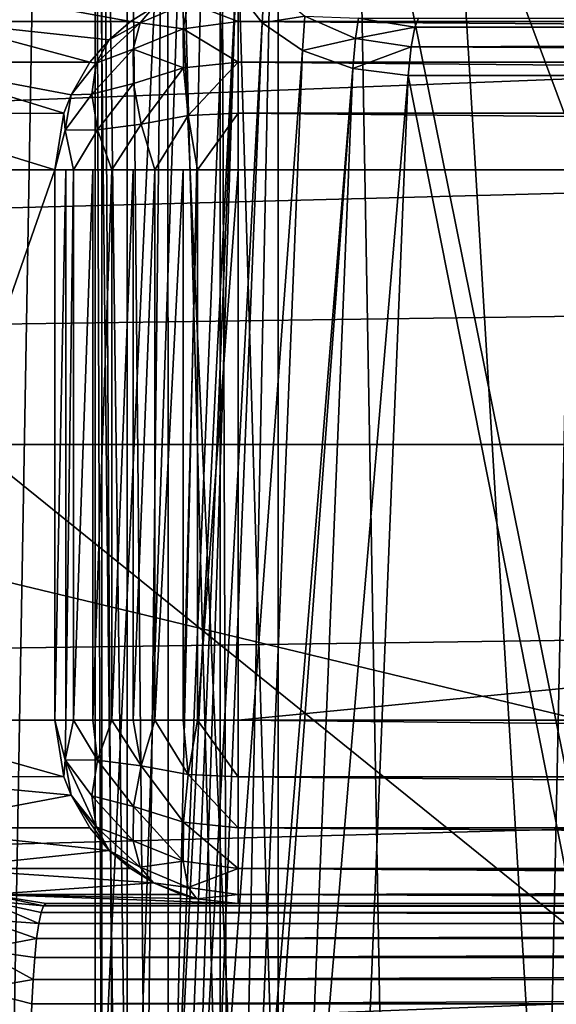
# Model space of a CAD drawing. Header units: millimetres. Extents: x -182 to 217, y -96 to 236.
# Tile 36 of 256: x -91.57 to -88.64, y -3.05 to 2.32. Entities that reach past the tile are written whole.
import ezdxf

# ---------------------------------------------------------------- set-up
doc = ezdxf.new("R2010")
doc.units = ezdxf.units.MM
doc.header["$LTSCALE"] = 52.148148
for name, color, linetype in [('19', 7, 'CONTINUOUS'), ('196', 7, 'CONTINUOUS'), ('207', 7, 'CONTINUOUS'), ('208', 7, 'CONTINUOUS'), ('30', 7, 'CONTINUOUS'), ('311', 7, 'CONTINUOUS'), ('324', 7, 'CONTINUOUS'), ('351', 7, 'CONTINUOUS'), ('352', 7, 'CONTINUOUS'), ('360', 7, 'CONTINUOUS'), ('361', 7, 'CONTINUOUS'), ('362', 7, 'CONTINUOUS'), ('363', 7, 'CONTINUOUS'), ('364', 7, 'CONTINUOUS'), ('365', 7, 'CONTINUOUS'), ('4', 7, 'CONTINUOUS'), ('47', 7, 'CONTINUOUS'), ('50', 7, 'CONTINUOUS'), ('57', 7, 'CONTINUOUS'), ('583', 7, 'CONTINUOUS'), ('59', 7, 'CONTINUOUS'), ('6', 7, 'CONTINUOUS'), ('60', 7, 'CONTINUOUS'), ('67', 7, 'CONTINUOUS')]:
    doc.layers.add(name, color=color, linetype=linetype)

msp = doc.modelspace()

# ---------------------------------------------------------------- linework, layer by layer
at = {"layer": '19', "color": 7, "linetype": 'CONTINUOUS', "true_color": 0xaaaaaa}
for points in [[(-91.3747, -1.503, 60.5436), (-92.4226, -1.503, 36.5436), (-91.3747, 1.497, 60.5436), (-91.3747, -1.503, 60.5436)], [(-91.3747, 1.497, 60.5436), (-92.4226, -1.503, 36.5436), (-92.4226, 1.497, 36.5436), (-91.3747, 1.497, 60.5436)]]:
    msp.add_3dface(points, dxfattribs=at)
at = {"layer": '196', "color": 7, "linetype": 'CONTINUOUS', "true_color": 0xaaaaaa}
for points in [[(-91.4372, -2.5154, 36.3434), (-58.5495, -2.5521, 36.1907), (-91.4505, -2.5521, 36.1907), (-91.4372, -2.5154, 36.3434)], [(-91.4235, -2.503, 36.5), (-58.5628, -2.5154, 36.3436), (-91.4372, -2.5154, 36.3434), (-91.4235, -2.503, 36.5)], [(-58.5628, -2.5154, 36.3436), (-58.5495, -2.5521, 36.1907), (-91.4372, -2.5154, 36.3434), (-58.5628, -2.5154, 36.3436)], [(-91.4235, -2.503, 36.5), (-58.5765, -2.503, 36.5), (-58.5628, -2.5154, 36.3436), (-91.4235, -2.503, 36.5)], [(-91.4505, -2.5521, 36.1907), (-58.5368, -2.6123, 36.0456), (-91.4632, -2.6123, 36.0456), (-91.4505, -2.5521, 36.1907)], [(-58.5495, -2.5521, 36.1907), (-58.5368, -2.6123, 36.0456), (-91.4505, -2.5521, 36.1907), (-58.5495, -2.5521, 36.1907)], [(-58.5368, -2.6123, 36.0456), (-58.5251, -2.6945, 35.9116), (-91.4749, -2.6944, 35.9117), (-58.5368, -2.6123, 36.0456)], [(-91.4632, -2.6123, 36.0456), (-58.5368, -2.6123, 36.0456), (-91.4749, -2.6944, 35.9117), (-91.4632, -2.6123, 36.0456)], [(-91.4749, -2.6944, 35.9117), (-58.5251, -2.6945, 35.9116), (-91.4853, -2.7966, 35.7922), (-91.4749, -2.6944, 35.9117)], [(-58.5251, -2.6945, 35.9116), (-58.5147, -2.7968, 35.7921), (-91.4853, -2.7966, 35.7922), (-58.5251, -2.6945, 35.9116)], [(-91.4853, -2.7966, 35.7922), (-58.5147, -2.7968, 35.7921), (-91.4942, -2.9162, 35.6903), (-91.4853, -2.7966, 35.7922)], [(-58.5147, -2.7968, 35.7921), (-58.5058, -2.9164, 35.6902), (-91.4942, -2.9162, 35.6903), (-58.5147, -2.7968, 35.7921)], [(-91.4942, -2.9162, 35.6903), (-58.5058, -2.9164, 35.6902), (-91.5014, -3.0501, 35.6085), (-91.4942, -2.9162, 35.6903)], [(-58.5058, -2.9164, 35.6902), (-58.4986, -3.0502, 35.6084), (-91.5014, -3.0501, 35.6085), (-58.5058, -2.9164, 35.6902)], [(-91.5014, -3.0501, 35.6085), (-58.4986, -3.0502, 35.6084), (-91.5066, -3.1949, 35.5486), (-91.5014, -3.0501, 35.6085)], [(-58.4986, -3.0502, 35.6084), (-58.4934, -3.195, 35.5486), (-91.5066, -3.1949, 35.5486), (-58.4986, -3.0502, 35.6084)]]:
    msp.add_3dface(points, dxfattribs=at)
at = {"layer": '207', "color": 7, "linetype": 'CONTINUOUS', "true_color": 0xaaaaaa}
for points in [[(-90.3757, 2.306, 61.0878), (-90.3757, 2.448, 60.809), (-59.6243, 2.306, 61.0878), (-90.3757, 2.306, 61.0878)], [(-59.6243, 2.306, 61.0878), (-90.3757, 2.448, 60.809), (-75.001, 2.4135, 60.9), (-59.6243, 2.306, 61.0878)], [(-90.3757, 2.0847, 61.309), (-90.3757, 2.306, 61.0878), (-59.6243, 2.0847, 61.309), (-90.3757, 2.0847, 61.309)], [(-59.6243, 2.0847, 61.309), (-90.3757, 2.306, 61.0878), (-59.6243, 2.306, 61.0878), (-59.6243, 2.0847, 61.309)], [(-90.3757, 1.806, 61.4511), (-90.3757, 2.0847, 61.309), (-59.6243, 1.806, 61.4511), (-90.3757, 1.806, 61.4511)], [(-59.6243, 1.806, 61.4511), (-90.3757, 2.0847, 61.309), (-59.6243, 2.0847, 61.309), (-59.6243, 1.806, 61.4511)], [(-59.6243, 1.497, 61.5), (-90.3757, 1.497, 61.5), (-90.3757, 1.806, 61.4511), (-59.6243, 1.497, 61.5)], [(-59.6243, 1.497, 61.5), (-90.3757, 1.806, 61.4511), (-59.6243, 1.806, 61.4511), (-59.6243, 1.497, 61.5)]]:
    msp.add_3dface(points, dxfattribs=at)
at = {"layer": '208', "color": 7, "linetype": 'CONTINUOUS', "true_color": 0xaaaaaa}
for points in [[(-90.3757, -1.503, 61.5), (-59.6243, -1.503, 61.5), (-59.6243, -1.8121, 61.4511), (-90.3757, -1.503, 61.5)], [(-90.3757, -1.503, 61.5), (-59.6243, -1.8121, 61.4511), (-90.3757, -1.8121, 61.4511), (-90.3757, -1.503, 61.5)], [(-59.6243, -1.8121, 61.4511), (-59.6243, -2.0908, 61.309), (-90.3757, -1.8121, 61.4511), (-59.6243, -1.8121, 61.4511)], [(-90.3757, -1.8121, 61.4511), (-59.6243, -2.0908, 61.309), (-90.3757, -2.0908, 61.309), (-90.3757, -1.8121, 61.4511)], [(-59.6243, -2.0908, 61.309), (-59.6243, -2.3121, 61.0878), (-90.3757, -2.0908, 61.309), (-59.6243, -2.0908, 61.309)], [(-90.3757, -2.0908, 61.309), (-59.6243, -2.3121, 61.0878), (-90.3757, -2.3121, 61.0878), (-90.3757, -2.0908, 61.309)], [(-59.6243, -2.4541, 60.809), (-75.0004, -2.4196, 60.9), (-90.3757, -2.3121, 61.0878), (-59.6243, -2.4541, 60.809)], [(-90.3757, -2.3121, 61.0878), (-75.0004, -2.4196, 60.9), (-90.3757, -2.4541, 60.809), (-90.3757, -2.3121, 61.0878)], [(-59.6243, -2.3121, 61.0878), (-59.6243, -2.4541, 60.809), (-90.3757, -2.3121, 61.0878), (-59.6243, -2.3121, 61.0878)], [(-75.0004, -2.4196, 60.9), (-76.505, -2.4584, 60.7956), (-90.3757, -2.4541, 60.809), (-75.0004, -2.4196, 60.9)], [(-77.9257, -2.503, 60.5), (-90.3757, -2.503, 60.5), (-90.3757, -2.4541, 60.809), (-77.9257, -2.503, 60.5)], [(-76.505, -2.4584, 60.7956), (-77.9257, -2.503, 60.5), (-90.3757, -2.4541, 60.809), (-76.505, -2.4584, 60.7956)]]:
    msp.add_3dface(points, dxfattribs=at)
at = {"layer": '30', "color": 7, "linetype": 'CONTINUOUS', "true_color": 0xaaaaaa}
for points in [[(-137, 10.1533, -31.5), (-137, -10.1533, -31.5), (-52.5, -10.1533, -31.5), (-137, 10.1533, -31.5)], [(-52.5, 10.1533, -31.5), (-137, 10.1533, -31.5), (-52.5, -10.1533, -31.5), (-52.5, 10.1533, -31.5)]]:
    msp.add_3dface(points, dxfattribs=at)
at = {"layer": '311', "color": 7, "linetype": 'CONTINUOUS', "true_color": 0xaaaaaa}
for points in [[(-89.3912, 2.3249, 83.136), (-60.588, 2.2742, 82.8976), (-89.412, 2.2743, 82.8978), (-89.3912, 2.3249, 83.136)], [(-89.3912, 2.3249, 83.136), (-60.6088, 2.3249, 83.136), (-60.588, 2.2742, 82.8976), (-89.3912, 2.3249, 83.136)], [(-89.412, 2.2743, 82.8978), (-60.588, 2.2742, 82.8976), (-89.4311, 2.1674, 82.6785), (-89.412, 2.2743, 82.8978)], [(-60.588, 2.2742, 82.8976), (-60.5689, 2.1673, 82.6784), (-89.4311, 2.1674, 82.6785), (-60.588, 2.2742, 82.8976)], [(-60.5526, 2.0107, 82.4918), (-89.4474, 2.0107, 82.4918), (-89.4311, 2.1674, 82.6785), (-60.5526, 2.0107, 82.4918)], [(-60.5689, 2.1673, 82.6784), (-60.5526, 2.0107, 82.4918), (-89.4311, 2.1674, 82.6785), (-60.5689, 2.1673, 82.6784)]]:
    msp.add_3dface(points, dxfattribs=at)
at = {"layer": '324', "color": 7, "linetype": 'CONTINUOUS', "true_color": 0xaaaaaa}
for points in [[(-91.1564, -4.6078, 65.5436), (-91.1186, -4.6078, 65.2242), (-91.1564, 5.997, 65.5436), (-91.1564, -4.6078, 65.5436)], [(-91.1564, 5.997, 65.5436), (-91.1186, -4.6078, 65.2242), (-91.1186, 5.997, 65.2244), (-91.1564, 5.997, 65.5436)], [(-91.1186, -4.6078, 65.2242), (-91.0571, -4.6078, 65.0636), (-91.1186, 5.997, 65.2244), (-91.1186, -4.6078, 65.2242)], [(-91.0571, -4.6078, 65.0636), (-90.9813, -4.6078, 64.9334), (-91.1186, 5.997, 65.2244), (-91.0571, -4.6078, 65.0636)], [(-91.1186, 5.997, 65.2244), (-90.9813, -4.6078, 64.9334), (-90.9813, 5.997, 64.9333), (-91.1186, 5.997, 65.2244)], [(-90.9813, -4.6078, 64.9334), (-90.8788, -4.6078, 64.8075), (-90.9813, 5.997, 64.9333), (-90.9813, -4.6078, 64.9334)], [(-90.9813, 5.997, 64.9333), (-90.8788, -4.6078, 64.8075), (-90.7587, 5.997, 64.701), (-90.9813, 5.997, 64.9333)], [(-90.8788, -4.6078, 64.8075), (-90.7571, -4.6078, 64.6998), (-90.7587, 5.997, 64.701), (-90.8788, -4.6078, 64.8075)], [(-90.7571, -4.6078, 64.6998), (-90.4742, -4.6078, 64.5515), (-90.7587, 5.997, 64.701), (-90.7571, -4.6078, 64.6998)], [(-90.7587, 5.997, 64.701), (-90.4742, -4.6078, 64.5515), (-90.4737, 5.997, 64.5514), (-90.7587, 5.997, 64.701)], [(-90.4742, -4.6078, 64.5515), (-90.4349, -4.6078, 64.5393), (-90.4737, 5.997, 64.5514), (-90.4742, -4.6078, 64.5515)], [(-90.1574, -4.6078, 64.5), (-90.1574, 5.997, 64.5), (-90.4737, 5.997, 64.5514), (-90.1574, -4.6078, 64.5)], [(-90.4349, -4.6078, 64.5393), (-90.1574, -4.6078, 64.5), (-90.4737, 5.997, 64.5514), (-90.4349, -4.6078, 64.5393)]]:
    msp.add_3dface(points, dxfattribs=at)
at = {"layer": '351', "color": 7, "linetype": 'CONTINUOUS', "true_color": 0xaaaaaa}
for points in [[(-90.2447, 2.2987, 82.2177), (-90.3899, 2.486, 82.0232), (-90.2311, 2.5194, 82.4848), (-90.2447, 2.2987, 82.2177)], [(-90.0108, 2.3345, 82.5953), (-90.2447, 2.2987, 82.2177), (-90.2311, 2.5194, 82.4848), (-90.0108, 2.3345, 82.5953)], [(-90.0246, 2.1484, 82.3692), (-90.2447, 2.2987, 82.2177), (-90.0108, 2.3345, 82.5953), (-90.0246, 2.1484, 82.3692)], [(-89.7354, 2.2133, 82.662), (-90.0246, 2.1484, 82.3692), (-90.0108, 2.3345, 82.5953), (-89.7354, 2.2133, 82.662)], [(-89.7354, 2.2133, 82.662), (-90.0108, 2.3345, 82.5953), (-89.718, 2.3238, 82.8941), (-89.7354, 2.2133, 82.662)], [(-89.412, 2.2743, 82.8978), (-89.7354, 2.2133, 82.662), (-89.718, 2.3238, 82.8941), (-89.412, 2.2743, 82.8978)], [(-89.3912, 2.3249, 83.136), (-89.412, 2.2743, 82.8978), (-89.718, 2.3238, 82.8941), (-89.3912, 2.3249, 83.136)], [(-89.412, 2.2743, 82.8978), (-89.4311, 2.1674, 82.6785), (-89.7354, 2.2133, 82.662), (-89.412, 2.2743, 82.8978)], [(-89.7502, 2.0493, 82.4635), (-90.0246, 2.1484, 82.3692), (-89.7354, 2.2133, 82.662), (-89.7502, 2.0493, 82.4635)], [(-89.4311, 2.1674, 82.6785), (-89.7502, 2.0493, 82.4635), (-89.7354, 2.2133, 82.662), (-89.4311, 2.1674, 82.6785)], [(-89.4311, 2.1674, 82.6785), (-89.4474, 2.0107, 82.4918), (-89.7502, 2.0493, 82.4635), (-89.4311, 2.1674, 82.6785)]]:
    msp.add_3dface(points, dxfattribs=at)
at = {"layer": '352', "color": 7, "linetype": 'CONTINUOUS', "true_color": 0xaaaaaa}
for points in [[(-90.7307, -4.2876, 75.2948), (-90.4465, 2.6927, 81.804), (-90.3899, 2.486, 82.0232), (-90.7307, -4.2876, 75.2948)], [(-90.7307, -4.2876, 75.2948), (-90.3899, 2.486, 82.0232), (-90.6741, -4.4943, 75.5139), (-90.7307, -4.2876, 75.2948)], [(-90.6741, -4.4943, 75.5139), (-90.3899, 2.486, 82.0232), (-90.6162, -4.5859, 75.6096), (-90.6741, -4.4943, 75.5139)], [(-90.3899, 2.486, 82.0232), (-90.2447, 2.2987, 82.2177), (-90.6162, -4.5859, 75.6096), (-90.3899, 2.486, 82.0232)], [(-90.6162, -4.5859, 75.6096), (-90.2447, 2.2987, 82.2177), (-90.5289, -4.6816, 75.7085), (-90.6162, -4.5859, 75.6096)], [(-90.2447, 2.2987, 82.2177), (-90.0246, 2.1484, 82.3692), (-90.5289, -4.6816, 75.7085), (-90.2447, 2.2987, 82.2177)], [(-90.5289, -4.6816, 75.7085), (-90.0246, 2.1484, 82.3692), (-90.3088, -4.8319, 75.86), (-90.5289, -4.6816, 75.7085)], [(-90.0246, 2.1484, 82.3692), (-89.7502, 2.0493, 82.4635), (-90.3088, -4.8319, 75.86), (-90.0246, 2.1484, 82.3692)], [(-90.3088, -4.8319, 75.86), (-89.7502, 2.0493, 82.4635), (-90.261, -4.8546, 75.8822), (-90.3088, -4.8319, 75.86)], [(-90.261, -4.8546, 75.8822), (-89.7502, 2.0493, 82.4635), (-90.0344, -4.931, 75.9543), (-90.261, -4.8546, 75.8822)], [(-89.7502, 2.0493, 82.4635), (-89.4474, 2.0107, 82.4918), (-90.0344, -4.931, 75.9543), (-89.7502, 2.0493, 82.4635)], [(-89.4474, 2.0107, 82.4918), (-89.7316, -4.9696, 75.9825), (-90.0344, -4.931, 75.9543), (-89.4474, 2.0107, 82.4918)]]:
    msp.add_3dface(points, dxfattribs=at)
at = {"layer": '360', "color": 7, "linetype": 'CONTINUOUS', "true_color": 0xaaaaaa}
for points in [[(-92.011, 2.3058, 36.5256), (-91.7322, 2.448, 36.5135), (-90.9625, 2.3063, 60.5256), (-92.011, 2.3058, 36.5256)], [(-90.9625, 2.3063, 60.5256), (-91.7322, 2.448, 36.5135), (-90.8381, 2.3834, 60.5202), (-90.9625, 2.3063, 60.5256)], [(-92.2321, 2.0842, 36.5353), (-92.011, 2.3058, 36.5256), (-91.1837, 2.085, 60.5353), (-92.2321, 2.0842, 36.5353)], [(-91.0793, 2.2068, 60.5307), (-92.011, 2.3058, 36.5256), (-90.9625, 2.3063, 60.5256), (-91.0793, 2.2068, 60.5307)], [(-91.1837, 2.085, 60.5353), (-92.011, 2.3058, 36.5256), (-91.0793, 2.2068, 60.5307), (-91.1837, 2.085, 60.5353)], [(-92.374, 1.8051, 36.5415), (-92.2321, 2.0842, 36.5353), (-91.3258, 1.8061, 60.5415), (-92.374, 1.8051, 36.5415)], [(-91.2871, 1.9065, 60.5398), (-92.2321, 2.0842, 36.5353), (-91.1837, 2.085, 60.5353), (-91.2871, 1.9065, 60.5398)], [(-91.3258, 1.8061, 60.5415), (-92.2321, 2.0842, 36.5353), (-91.2871, 1.9065, 60.5398), (-91.3258, 1.8061, 60.5415)], [(-91.3747, 1.497, 60.5436), (-92.4226, 1.497, 36.5436), (-92.374, 1.8051, 36.5415), (-91.3747, 1.497, 60.5436)], [(-91.3747, 1.497, 60.5436), (-92.374, 1.8051, 36.5415), (-91.3258, 1.8061, 60.5415), (-91.3747, 1.497, 60.5436)]]:
    msp.add_3dface(points, dxfattribs=at)
at = {"layer": '361', "color": 7, "linetype": 'CONTINUOUS', "true_color": 0xaaaaaa}
for points in [[(-90.3757, 2.448, 60.809), (-90.3757, 2.306, 61.0878), (-90.6488, 2.409, 60.806), (-90.3757, 2.448, 60.809)], [(-90.9625, 2.3063, 60.5256), (-90.8381, 2.3834, 60.5202), (-90.9103, 2.2983, 60.7683), (-90.9625, 2.3063, 60.5256)], [(-90.8381, 2.3834, 60.5202), (-90.6488, 2.409, 60.806), (-90.9103, 2.2983, 60.7683), (-90.8381, 2.3834, 60.5202)], [(-90.6488, 2.409, 60.806), (-90.6748, 2.2655, 61.0655), (-90.9103, 2.2983, 60.7683), (-90.6488, 2.409, 60.806)], [(-90.6488, 2.409, 60.806), (-90.3757, 2.306, 61.0878), (-90.6748, 2.2655, 61.0655), (-90.6488, 2.409, 60.806)], [(-91.0793, 2.2068, 60.5307), (-90.9103, 2.2983, 60.7683), (-91.1508, 2.0786, 60.7468), (-91.0793, 2.2068, 60.5307)], [(-90.9103, 2.2983, 60.7683), (-90.9487, 2.1558, 60.9875), (-91.1508, 2.0786, 60.7468), (-90.9103, 2.2983, 60.7683)], [(-91.0793, 2.2068, 60.5307), (-90.9625, 2.3063, 60.5256), (-90.9103, 2.2983, 60.7683), (-91.0793, 2.2068, 60.5307)], [(-90.9103, 2.2983, 60.7683), (-90.6748, 2.2655, 61.0655), (-90.9487, 2.1558, 60.9875), (-90.9103, 2.2983, 60.7683)], [(-90.6748, 2.2655, 61.0655), (-90.6743, 2.054, 61.2749), (-90.9487, 2.1558, 60.9875), (-90.6748, 2.2655, 61.0655)], [(-90.3757, 2.306, 61.0878), (-90.3757, 2.0847, 61.309), (-90.6748, 2.2655, 61.0655), (-90.3757, 2.306, 61.0878)], [(-90.6748, 2.2655, 61.0655), (-90.3757, 2.0847, 61.309), (-90.6743, 2.054, 61.2749), (-90.6748, 2.2655, 61.0655)], [(-91.1837, 2.085, 60.5353), (-91.0793, 2.2068, 60.5307), (-91.1508, 2.0786, 60.7468), (-91.1837, 2.085, 60.5353)], [(-90.9487, 2.1558, 60.9875), (-90.947, 1.9672, 61.1727), (-91.1733, 1.9102, 60.9393), (-90.9487, 2.1558, 60.9875)], [(-91.1508, 2.0786, 60.7468), (-90.9487, 2.1558, 60.9875), (-91.1733, 1.9102, 60.9393), (-91.1508, 2.0786, 60.7468)], [(-90.9487, 2.1558, 60.9875), (-90.6743, 2.054, 61.2749), (-90.947, 1.9672, 61.1727), (-90.9487, 2.1558, 60.9875)], [(-91.2871, 1.9065, 60.5398), (-91.1837, 2.085, 60.5353), (-91.1508, 2.0786, 60.7468), (-91.2871, 1.9065, 60.5398)], [(-91.2871, 1.9065, 60.5398), (-91.1508, 2.0786, 60.7468), (-91.1733, 1.9102, 60.9393), (-91.2871, 1.9065, 60.5398)], [(-90.947, 1.9672, 61.1727), (-90.6743, 2.054, 61.2749), (-90.9054, 1.7458, 61.3108), (-90.947, 1.9672, 61.1727)], [(-90.6743, 2.054, 61.2749), (-90.6474, 1.793, 61.4157), (-90.9054, 1.7458, 61.3108), (-90.6743, 2.054, 61.2749)], [(-90.6743, 2.054, 61.2749), (-90.3757, 2.0847, 61.309), (-90.6474, 1.793, 61.4157), (-90.6743, 2.054, 61.2749)], [(-90.3757, 2.0847, 61.309), (-90.3757, 1.806, 61.4511), (-90.6474, 1.793, 61.4157), (-90.3757, 2.0847, 61.309)], [(-91.1733, 1.9102, 60.9393), (-90.947, 1.9672, 61.1727), (-91.1433, 1.7145, 61.1028), (-91.1733, 1.9102, 60.9393)], [(-90.947, 1.9672, 61.1727), (-90.9054, 1.7458, 61.3108), (-91.1433, 1.7145, 61.1028), (-90.947, 1.9672, 61.1727)], [(-91.3258, 1.8061, 60.5415), (-91.2871, 1.9065, 60.5398), (-91.3185, 1.7133, 60.7536), (-91.3258, 1.8061, 60.5415)], [(-91.2871, 1.9065, 60.5398), (-91.1733, 1.9102, 60.9393), (-91.3185, 1.7133, 60.7536), (-91.2871, 1.9065, 60.5398)], [(-91.1733, 1.9102, 60.9393), (-91.1433, 1.7145, 61.1028), (-91.3185, 1.7133, 60.7536), (-91.1733, 1.9102, 60.9393)], [(-91.3747, 1.497, 60.5436), (-91.3258, 1.8061, 60.5415), (-91.3185, 1.7133, 60.7536), (-91.3747, 1.497, 60.5436)], [(-90.9054, 1.7458, 61.3108), (-90.6474, 1.793, 61.4157), (-90.8296, 1.497, 61.391), (-90.9054, 1.7458, 61.3108)], [(-90.6474, 1.793, 61.4157), (-90.5972, 1.497, 61.4751), (-90.8296, 1.497, 61.391), (-90.6474, 1.793, 61.4157)], [(-90.6474, 1.793, 61.4157), (-90.3757, 1.806, 61.4511), (-90.5972, 1.497, 61.4751), (-90.6474, 1.793, 61.4157)], [(-90.3757, 1.806, 61.4511), (-90.3757, 1.497, 61.5), (-90.5972, 1.497, 61.4751), (-90.3757, 1.806, 61.4511)], [(-91.1433, 1.7145, 61.1028), (-90.9054, 1.7458, 61.3108), (-91.0646, 1.497, 61.2248), (-91.1433, 1.7145, 61.1028)], [(-90.9054, 1.7458, 61.3108), (-90.8296, 1.497, 61.391), (-91.0646, 1.497, 61.2248), (-90.9054, 1.7458, 61.3108)], [(-91.3747, 1.497, 60.5436), (-91.3185, 1.7133, 60.7536), (-91.2729, 1.497, 60.9416), (-91.3747, 1.497, 60.5436)], [(-91.3185, 1.7133, 60.7536), (-91.1433, 1.7145, 61.1028), (-91.2729, 1.497, 60.9416), (-91.3185, 1.7133, 60.7536)], [(-91.1433, 1.7145, 61.1028), (-91.0646, 1.497, 61.2248), (-91.2729, 1.497, 60.9416), (-91.1433, 1.7145, 61.1028)], [(-91.3747, 1.497, 60.5436), (-91.2729, 1.497, 60.9416), (-91.3153, 1.497, 60.8422), (-91.3747, 1.497, 60.5436)], [(-91.2729, 1.497, 60.9416), (-91.0646, 1.497, 61.2248), (-91.1688, 1.497, 61.109), (-91.2729, 1.497, 60.9416)], [(-91.0646, 1.497, 61.2248), (-90.8296, 1.497, 61.391), (-90.9489, 1.497, 61.3194), (-91.0646, 1.497, 61.2248)], [(-90.8296, 1.497, 61.391), (-90.5972, 1.497, 61.4751), (-90.6758, 1.497, 61.4539), (-90.8296, 1.497, 61.391)]]:
    msp.add_3dface(points, dxfattribs=at)
at = {"layer": '362', "color": 7, "linetype": 'CONTINUOUS', "true_color": 0xaaaaaa}
for points in [[(-91.3747, -1.503, 60.5436), (-91.3747, 1.497, 60.5436), (-91.3153, 1.497, 60.8422), (-91.3747, -1.503, 60.5436)], [(-91.3747, -1.503, 60.5436), (-91.3153, 1.497, 60.8422), (-91.3153, -1.503, 60.8422), (-91.3747, -1.503, 60.5436)], [(-91.3153, 1.497, 60.8422), (-91.2729, 1.497, 60.9416), (-91.3153, -1.503, 60.8422), (-91.3153, 1.497, 60.8422)], [(-91.3153, -1.503, 60.8422), (-91.2729, 1.497, 60.9416), (-91.2729, -1.503, 60.9416), (-91.3153, -1.503, 60.8422)], [(-91.2729, 1.497, 60.9416), (-91.1688, 1.497, 61.109), (-91.2729, -1.503, 60.9416), (-91.2729, 1.497, 60.9416)], [(-91.2729, -1.503, 60.9416), (-91.1688, 1.497, 61.109), (-91.1688, -1.503, 61.109), (-91.2729, -1.503, 60.9416)], [(-91.1688, 1.497, 61.109), (-91.0646, 1.497, 61.2248), (-91.1688, -1.503, 61.109), (-91.1688, 1.497, 61.109)], [(-91.1688, -1.503, 61.109), (-91.0646, 1.497, 61.2248), (-91.0646, -1.503, 61.2248), (-91.1688, -1.503, 61.109)], [(-91.0646, 1.497, 61.2248), (-90.9489, 1.497, 61.3194), (-91.0646, -1.503, 61.2248), (-91.0646, 1.497, 61.2248)], [(-91.0646, -1.503, 61.2248), (-90.9489, 1.497, 61.3194), (-90.9489, -1.503, 61.3194), (-91.0646, -1.503, 61.2248)], [(-90.9489, 1.497, 61.3194), (-90.8296, 1.497, 61.391), (-90.9489, -1.503, 61.3194), (-90.9489, 1.497, 61.3194)], [(-90.9489, -1.503, 61.3194), (-90.8296, 1.497, 61.391), (-90.8296, -1.503, 61.391), (-90.9489, -1.503, 61.3194)], [(-90.8296, 1.497, 61.391), (-90.6758, 1.497, 61.4539), (-90.8296, -1.503, 61.391), (-90.8296, 1.497, 61.391)], [(-90.8296, -1.503, 61.391), (-90.6758, 1.497, 61.4539), (-90.6758, -1.503, 61.4539), (-90.8296, -1.503, 61.391)], [(-90.6758, 1.497, 61.4539), (-90.5972, 1.497, 61.4751), (-90.6758, -1.503, 61.4539), (-90.6758, 1.497, 61.4539)], [(-90.6758, -1.503, 61.4539), (-90.5972, 1.497, 61.4751), (-90.5972, -1.503, 61.4751), (-90.6758, -1.503, 61.4539)], [(-90.3757, 1.497, 61.5), (-90.3757, -1.503, 61.5), (-90.5972, -1.503, 61.4751), (-90.3757, 1.497, 61.5)], [(-90.5972, 1.497, 61.4751), (-90.3757, 1.497, 61.5), (-90.5972, -1.503, 61.4751), (-90.5972, 1.497, 61.4751)]]:
    msp.add_3dface(points, dxfattribs=at)
at = {"layer": '363', "color": 7, "linetype": 'CONTINUOUS', "true_color": 0xaaaaaa}
for points in [[(-91.3747, -1.503, 60.5436), (-91.3153, -1.503, 60.8422), (-91.3185, -1.7194, 60.7536), (-91.3747, -1.503, 60.5436)], [(-91.3747, -1.503, 60.5436), (-91.3185, -1.7194, 60.7536), (-91.3258, -1.8122, 60.5415), (-91.3747, -1.503, 60.5436)], [(-91.3153, -1.503, 60.8422), (-91.2729, -1.503, 60.9416), (-91.3185, -1.7194, 60.7536), (-91.3153, -1.503, 60.8422)], [(-91.2729, -1.503, 60.9416), (-91.1433, -1.7206, 61.1028), (-91.3185, -1.7194, 60.7536), (-91.2729, -1.503, 60.9416)], [(-91.2729, -1.503, 60.9416), (-91.1688, -1.503, 61.109), (-91.1433, -1.7206, 61.1028), (-91.2729, -1.503, 60.9416)], [(-91.1688, -1.503, 61.109), (-91.0646, -1.503, 61.2248), (-91.1433, -1.7206, 61.1028), (-91.1688, -1.503, 61.109)], [(-91.0646, -1.503, 61.2248), (-90.9054, -1.7519, 61.3108), (-91.1433, -1.7206, 61.1028), (-91.0646, -1.503, 61.2248)], [(-91.0646, -1.503, 61.2248), (-90.9489, -1.503, 61.3194), (-90.9054, -1.7519, 61.3108), (-91.0646, -1.503, 61.2248)], [(-90.9489, -1.503, 61.3194), (-90.8296, -1.503, 61.391), (-90.9054, -1.7519, 61.3108), (-90.9489, -1.503, 61.3194)], [(-90.8296, -1.503, 61.391), (-90.6474, -1.7991, 61.4157), (-90.9054, -1.7519, 61.3108), (-90.8296, -1.503, 61.391)], [(-90.8296, -1.503, 61.391), (-90.6758, -1.503, 61.4539), (-90.6474, -1.7991, 61.4157), (-90.8296, -1.503, 61.391)], [(-90.6758, -1.503, 61.4539), (-90.5972, -1.503, 61.4751), (-90.6474, -1.7991, 61.4157), (-90.6758, -1.503, 61.4539)], [(-90.5972, -1.503, 61.4751), (-90.3757, -1.8121, 61.4511), (-90.6474, -1.7991, 61.4157), (-90.5972, -1.503, 61.4751)], [(-90.3757, -1.503, 61.5), (-90.3757, -1.8121, 61.4511), (-90.5972, -1.503, 61.4751), (-90.3757, -1.503, 61.5)], [(-91.3185, -1.7194, 60.7536), (-91.2871, -1.9126, 60.5398), (-91.3258, -1.8122, 60.5415), (-91.3185, -1.7194, 60.7536)], [(-91.1433, -1.7206, 61.1028), (-91.1733, -1.9163, 60.9393), (-91.3185, -1.7194, 60.7536), (-91.1433, -1.7206, 61.1028)], [(-91.1733, -1.9163, 60.9393), (-91.1508, -2.0847, 60.7468), (-91.3185, -1.7194, 60.7536), (-91.1733, -1.9163, 60.9393)], [(-91.3185, -1.7194, 60.7536), (-91.1508, -2.0847, 60.7468), (-91.2871, -1.9126, 60.5398), (-91.3185, -1.7194, 60.7536)], [(-91.1433, -1.7206, 61.1028), (-90.947, -1.9733, 61.1727), (-91.1733, -1.9163, 60.9393), (-91.1433, -1.7206, 61.1028)], [(-90.9054, -1.7519, 61.3108), (-90.947, -1.9733, 61.1727), (-91.1433, -1.7206, 61.1028), (-90.9054, -1.7519, 61.3108)], [(-90.9054, -1.7519, 61.3108), (-90.6743, -2.0601, 61.2749), (-90.947, -1.9733, 61.1727), (-90.9054, -1.7519, 61.3108)], [(-90.6474, -1.7991, 61.4157), (-90.6743, -2.0601, 61.2749), (-90.9054, -1.7519, 61.3108), (-90.6474, -1.7991, 61.4157)], [(-90.6474, -1.7991, 61.4157), (-90.3757, -2.0908, 61.309), (-90.6743, -2.0601, 61.2749), (-90.6474, -1.7991, 61.4157)], [(-90.3757, -1.8121, 61.4511), (-90.3757, -2.0908, 61.309), (-90.6474, -1.7991, 61.4157), (-90.3757, -1.8121, 61.4511)], [(-91.1508, -2.0847, 60.7468), (-91.0793, -2.2129, 60.5307), (-91.2871, -1.9126, 60.5398), (-91.1508, -2.0847, 60.7468)], [(-91.2871, -1.9126, 60.5398), (-91.0793, -2.2129, 60.5307), (-91.1837, -2.0911, 60.5353), (-91.2871, -1.9126, 60.5398)], [(-90.947, -1.9733, 61.1727), (-90.9487, -2.1619, 60.9875), (-91.1733, -1.9163, 60.9393), (-90.947, -1.9733, 61.1727)], [(-91.1733, -1.9163, 60.9393), (-90.9487, -2.1619, 60.9875), (-91.1508, -2.0847, 60.7468), (-91.1733, -1.9163, 60.9393)], [(-90.947, -1.9733, 61.1727), (-90.6748, -2.2716, 61.0655), (-90.9487, -2.1619, 60.9875), (-90.947, -1.9733, 61.1727)], [(-90.6743, -2.0601, 61.2749), (-90.6748, -2.2716, 61.0655), (-90.947, -1.9733, 61.1727), (-90.6743, -2.0601, 61.2749)], [(-90.9487, -2.1619, 60.9875), (-90.9103, -2.3044, 60.7683), (-91.1508, -2.0847, 60.7468), (-90.9487, -2.1619, 60.9875)], [(-91.1508, -2.0847, 60.7468), (-90.9103, -2.3044, 60.7683), (-91.0793, -2.2129, 60.5307), (-91.1508, -2.0847, 60.7468)], [(-90.6743, -2.0601, 61.2749), (-90.3757, -2.3121, 61.0878), (-90.6748, -2.2716, 61.0655), (-90.6743, -2.0601, 61.2749)], [(-90.3757, -2.0908, 61.309), (-90.3757, -2.3121, 61.0878), (-90.6743, -2.0601, 61.2749), (-90.3757, -2.0908, 61.309)], [(-90.9487, -2.1619, 60.9875), (-90.6748, -2.2716, 61.0655), (-90.9103, -2.3044, 60.7683), (-90.9487, -2.1619, 60.9875)], [(-90.9103, -2.3044, 60.7683), (-90.8381, -2.3895, 60.5202), (-91.0793, -2.2129, 60.5307), (-90.9103, -2.3044, 60.7683)], [(-91.0793, -2.2129, 60.5307), (-90.8381, -2.3895, 60.5202), (-90.9625, -2.3124, 60.5256), (-91.0793, -2.2129, 60.5307)], [(-90.6748, -2.2716, 61.0655), (-90.6488, -2.4151, 60.806), (-90.9103, -2.3044, 60.7683), (-90.6748, -2.2716, 61.0655)], [(-90.9103, -2.3044, 60.7683), (-90.6488, -2.4151, 60.806), (-90.8381, -2.3895, 60.5202), (-90.9103, -2.3044, 60.7683)], [(-90.6748, -2.2716, 61.0655), (-90.3757, -2.3121, 61.0878), (-90.6488, -2.4151, 60.806), (-90.6748, -2.2716, 61.0655)], [(-90.3757, -2.3121, 61.0878), (-90.3757, -2.4541, 60.809), (-90.6488, -2.4151, 60.806), (-90.3757, -2.3121, 61.0878)], [(-90.6488, -2.4151, 60.806), (-90.6002, -2.4775, 60.5098), (-90.8381, -2.3895, 60.5202), (-90.6488, -2.4151, 60.806)], [(-90.8381, -2.3895, 60.5202), (-90.6002, -2.4775, 60.5098), (-90.6838, -2.4543, 60.5135), (-90.8381, -2.3895, 60.5202)], [(-90.6488, -2.4151, 60.806), (-90.3757, -2.4541, 60.809), (-90.6002, -2.4775, 60.5098), (-90.6488, -2.4151, 60.806)], [(-90.3757, -2.4541, 60.809), (-90.3757, -2.503, 60.5), (-90.6002, -2.4775, 60.5098), (-90.3757, -2.4541, 60.809)]]:
    msp.add_3dface(points, dxfattribs=at)
at = {"layer": '364', "color": 7, "linetype": 'CONTINUOUS', "true_color": 0xaaaaaa}
for points in [[(-92.4226, -1.503, 36.5436), (-91.3747, -1.503, 60.5436), (-91.3258, -1.8122, 60.5415), (-92.4226, -1.503, 36.5436)], [(-92.4226, -1.503, 36.5436), (-91.3258, -1.8122, 60.5415), (-92.374, -1.8112, 36.5415), (-92.4226, -1.503, 36.5436)], [(-91.3258, -1.8122, 60.5415), (-91.2871, -1.9126, 60.5398), (-92.374, -1.8112, 36.5415), (-91.3258, -1.8122, 60.5415)], [(-92.374, -1.8112, 36.5415), (-91.2871, -1.9126, 60.5398), (-92.2321, -2.0903, 36.5353), (-92.374, -1.8112, 36.5415)], [(-91.2871, -1.9126, 60.5398), (-91.1837, -2.0911, 60.5353), (-92.2321, -2.0903, 36.5353), (-91.2871, -1.9126, 60.5398)], [(-91.1837, -2.0911, 60.5353), (-91.0793, -2.2129, 60.5307), (-92.2321, -2.0903, 36.5353), (-91.1837, -2.0911, 60.5353)], [(-92.2321, -2.0903, 36.5353), (-91.0793, -2.2129, 60.5307), (-92.011, -2.3119, 36.5256), (-92.2321, -2.0903, 36.5353)], [(-91.0793, -2.2129, 60.5307), (-90.9625, -2.3124, 60.5256), (-92.011, -2.3119, 36.5256), (-91.0793, -2.2129, 60.5307)], [(-90.9625, -2.3124, 60.5256), (-90.8381, -2.3895, 60.5202), (-92.011, -2.3119, 36.5256), (-90.9625, -2.3124, 60.5256)], [(-92.011, -2.3119, 36.5256), (-90.8381, -2.3895, 60.5202), (-91.7322, -2.4541, 36.5135), (-92.011, -2.3119, 36.5256)], [(-90.8381, -2.3895, 60.5202), (-90.6838, -2.4543, 60.5135), (-91.7322, -2.4541, 36.5135), (-90.8381, -2.3895, 60.5202)], [(-90.3757, -2.503, 60.5), (-91.4235, -2.503, 36.5), (-91.7322, -2.4541, 36.5135), (-90.3757, -2.503, 60.5)], [(-90.6002, -2.4775, 60.5098), (-90.3757, -2.503, 60.5), (-91.7322, -2.4541, 36.5135), (-90.6002, -2.4775, 60.5098)], [(-90.6838, -2.4543, 60.5135), (-90.6002, -2.4775, 60.5098), (-91.7322, -2.4541, 36.5135), (-90.6838, -2.4543, 60.5135)]]:
    msp.add_3dface(points, dxfattribs=at)
at = {"layer": '365', "color": 7, "linetype": 'CONTINUOUS', "true_color": 0xaaaaaa}
for points in [[(-91.7322, -2.4541, 36.5135), (-91.4372, -2.5154, 36.3434), (-91.7548, -2.4865, 36.2413), (-91.7322, -2.4541, 36.5135)], [(-91.4235, -2.503, 36.5), (-91.4372, -2.5154, 36.3434), (-91.7322, -2.4541, 36.5135), (-91.4235, -2.503, 36.5)], [(-91.7548, -2.4865, 36.2413), (-91.4632, -2.6123, 36.0456), (-91.7759, -2.5887, 35.9859), (-91.7548, -2.4865, 36.2413)], [(-91.4372, -2.5154, 36.3434), (-91.4505, -2.5521, 36.1907), (-91.7548, -2.4865, 36.2413), (-91.4372, -2.5154, 36.3434)], [(-91.4505, -2.5521, 36.1907), (-91.4632, -2.6123, 36.0456), (-91.7548, -2.4865, 36.2413), (-91.4505, -2.5521, 36.1907)], [(-91.7759, -2.5887, 35.9859), (-91.4749, -2.6944, 35.9117), (-91.7941, -2.7544, 35.7653), (-91.7759, -2.5887, 35.9859)], [(-91.4632, -2.6123, 36.0456), (-91.4749, -2.6944, 35.9117), (-91.7759, -2.5887, 35.9859), (-91.4632, -2.6123, 36.0456)], [(-91.4749, -2.6944, 35.9117), (-91.4853, -2.7966, 35.7922), (-91.7941, -2.7544, 35.7653), (-91.4749, -2.6944, 35.9117)], [(-91.7941, -2.7544, 35.7653), (-91.4942, -2.9162, 35.6903), (-91.8081, -2.9724, 35.5952), (-91.7941, -2.7544, 35.7653)], [(-91.4853, -2.7966, 35.7922), (-91.4942, -2.9162, 35.6903), (-91.7941, -2.7544, 35.7653), (-91.4853, -2.7966, 35.7922)], [(-91.4942, -2.9162, 35.6903), (-91.5014, -3.0501, 35.6085), (-91.8081, -2.9724, 35.5952), (-91.4942, -2.9162, 35.6903)], [(-91.8081, -2.9724, 35.5952), (-91.5066, -3.1949, 35.5486), (-91.8168, -3.228, 35.4878), (-91.8081, -2.9724, 35.5952)], [(-91.5014, -3.0501, 35.6085), (-91.5066, -3.1949, 35.5486), (-91.8081, -2.9724, 35.5952), (-91.5014, -3.0501, 35.6085)]]:
    msp.add_3dface(points, dxfattribs=at)
at = {"layer": '4', "color": 7, "linetype": 'CONTINUOUS', "true_color": 0xaaaaaa}
for points in [[(-140.4269, 3.4843, -35), (20, 12.3844, -35), (-139.9673, 1.769, -35), (-140.4269, 3.4843, -35)], [(-139.9673, 1.769, -35), (20, 12.3844, -35), (-139.8125, 0, -35), (-139.9673, 1.769, -35)], [(-139.8125, 0, -35), (20, 12.3844, -35), (-1.769, 10.0327, -35), (-139.8125, 0, -35)], [(-3.4843, 9.5731, -35), (-139.8125, 0, -35), (-1.769, 10.0327, -35), (-3.4843, 9.5731, -35)], [(-5.0938, 8.8226, -35), (-139.8125, 0, -35), (-3.4843, 9.5731, -35), (-5.0938, 8.8226, -35)], [(-6.5484, 7.8041, -35), (-139.8125, 0, -35), (-5.0938, 8.8226, -35), (-6.5484, 7.8041, -35)], [(-7.8041, 6.5484, -35), (-139.8125, 0, -35), (-6.5484, 7.8041, -35), (-7.8041, 6.5484, -35)], [(-8.8226, 5.0937, -35), (-139.8125, 0, -35), (-7.8041, 6.5484, -35), (-8.8226, 5.0937, -35)], [(-9.5731, 3.4843, -35), (-139.8125, 0, -35), (-8.8226, 5.0937, -35), (-9.5731, 3.4843, -35)], [(-10.0327, 1.769, -35), (-139.8125, 0, -35), (-9.5731, 3.4843, -35), (-10.0327, 1.769, -35)], [(-10.1875, 0, -35), (-139.8125, 0, -35), (-10.0327, 1.769, -35), (-10.1875, 0, -35)], [(-170, -12.3844, -35), (-148.231, -10.0327, -35), (-10.1875, 0, -35), (-170, -12.3844, -35)], [(-170, -12.3844, -35), (-10.1875, 0, -35), (-10.0327, -1.769, -35), (-170, -12.3844, -35)], [(-148.231, -10.0327, -35), (-146.5157, -9.5731, -35), (-10.1875, 0, -35), (-148.231, -10.0327, -35)], [(-146.5157, -9.5731, -35), (-144.9062, -8.8226, -35), (-10.1875, 0, -35), (-146.5157, -9.5731, -35)], [(-144.9062, -8.8226, -35), (-143.4516, -7.8041, -35), (-10.1875, 0, -35), (-144.9062, -8.8226, -35)], [(-143.4516, -7.8041, -35), (-142.1959, -6.5484, -35), (-10.1875, 0, -35), (-143.4516, -7.8041, -35)], [(-142.1959, -6.5484, -35), (-141.1774, -5.0938, -35), (-10.1875, 0, -35), (-142.1959, -6.5484, -35)], [(-141.1774, -5.0938, -35), (-140.4269, -3.4843, -35), (-10.1875, 0, -35), (-141.1774, -5.0938, -35)], [(-140.4269, -3.4843, -35), (-139.9673, -1.769, -35), (-10.1875, 0, -35), (-140.4269, -3.4843, -35)], [(-139.9673, -1.769, -35), (-139.8125, 0, -35), (-10.1875, 0, -35), (-139.9673, -1.769, -35)], [(-9.5731, -3.4843, -35), (-170, -12.3844, -35), (-10.0327, -1.769, -35), (-9.5731, -3.4843, -35)]]:
    msp.add_3dface(points, dxfattribs=at)
at = {"layer": '47', "color": 7, "linetype": 'CONTINUOUS', "true_color": 0xaaaaaa}
for points in [[(-133.1612, 17.7176, -4.3553), (-73.0065, 13.0268, -19.9679), (-133.1612, -17.7176, -4.3553), (-133.1612, 17.7176, -4.3553)], [(-73.0065, 13.0268, -19.9679), (-73.0065, -13.0268, -19.9679), (-133.1612, -17.7176, -4.3553), (-73.0065, 13.0268, -19.9679)]]:
    msp.add_3dface(points, dxfattribs=at)
at = {"layer": '50', "color": 7, "linetype": 'CONTINUOUS', "true_color": 0xaaaaaa}
for points in [[(-73.7512, 14.5977, -16.6753), (-113.7606, 17.7176, -6.2911), (-73.7512, -14.5977, -16.6753), (-73.7512, 14.5977, -16.6753)], [(-73.7512, -14.5977, -16.6753), (-113.7606, 17.7176, -6.2911), (-113.7606, -17.7176, -6.2911), (-73.7512, -14.5977, -16.6753)]]:
    msp.add_3dface(points, dxfattribs=at)
at = {"layer": '57', "color": 7, "linetype": 'CONTINUOUS', "true_color": 0xaaaaaa}
for points in [[(-87.9059, -5.7725, 75.2338), (-89.7316, -4.9696, 75.9825), (-89.4474, 2.0107, 82.4918), (-87.9059, -5.7725, 75.2338)], [(-60.5526, 2.0107, 82.4918), (-87.9059, -5.7725, 75.2338), (-89.4474, 2.0107, 82.4918), (-60.5526, 2.0107, 82.4918)]]:
    msp.add_3dface(points, dxfattribs=at)
at = {"layer": '583', "color": 7, "linetype": 'CONTINUOUS', "true_color": 0xaaaaaa}
for points in [[(-91.1564, -4.6078, 65.5436), (-90.3488, 12.9016, 84.0407), (-90.9435, -4.4477, 70.4192), (-91.1564, -4.6078, 65.5436)], [(-90.3488, 12.9016, 84.0407), (-91.1564, -4.6078, 65.5436), (-91.1564, 5.997, 65.5436), (-90.3488, 12.9016, 84.0407)], [(-90.3488, 12.9016, 84.0407), (-90.7307, -4.2876, 75.2948), (-90.9435, -4.4477, 70.4192), (-90.3488, 12.9016, 84.0407)], [(-90.7307, -4.2876, 75.2948), (-90.3488, 12.9016, 84.0407), (-90.4465, 2.6927, 81.804), (-90.7307, -4.2876, 75.2948)]]:
    msp.add_3dface(points, dxfattribs=at)
at = {"layer": '59', "color": 7, "linetype": 'CONTINUOUS', "true_color": 0xaaaaaa}
for points in [[(-91.4235, -2.503, 36.5), (-90.3757, -2.503, 60.5), (-85.9, -2.503, 50), (-91.4235, -2.503, 36.5)], [(-58.5765, -2.503, 36.5), (-91.4235, -2.503, 36.5), (-73.1072, -2.503, 39.2656), (-58.5765, -2.503, 36.5)], [(-73.1072, -2.503, 39.2656), (-91.4235, -2.503, 36.5), (-75, -2.503, 39.1), (-73.1072, -2.503, 39.2656)], [(-75, -2.503, 39.1), (-91.4235, -2.503, 36.5), (-76.8928, -2.503, 39.2656), (-75, -2.503, 39.1)], [(-76.8928, -2.503, 39.2656), (-91.4235, -2.503, 36.5), (-78.728, -2.503, 39.7573), (-76.8928, -2.503, 39.2656)], [(-78.728, -2.503, 39.7573), (-91.4235, -2.503, 36.5), (-80.45, -2.503, 40.5603), (-78.728, -2.503, 39.7573)], [(-80.45, -2.503, 40.5603), (-91.4235, -2.503, 36.5), (-82.0064, -2.503, 41.6501), (-80.45, -2.503, 40.5603)], [(-82.0064, -2.503, 41.6501), (-91.4235, -2.503, 36.5), (-83.3499, -2.503, 42.9937), (-82.0064, -2.503, 41.6501)], [(-83.3499, -2.503, 42.9937), (-91.4235, -2.503, 36.5), (-84.4397, -2.503, 44.55), (-83.3499, -2.503, 42.9937)], [(-84.4397, -2.503, 44.55), (-91.4235, -2.503, 36.5), (-85.2427, -2.503, 46.272), (-84.4397, -2.503, 44.55)], [(-85.2427, -2.503, 46.272), (-91.4235, -2.503, 36.5), (-85.7344, -2.503, 48.1072), (-85.2427, -2.503, 46.272)], [(-85.7344, -2.503, 48.1072), (-91.4235, -2.503, 36.5), (-85.9, -2.503, 50), (-85.7344, -2.503, 48.1072)], [(-85.9, -2.503, 50), (-90.3757, -2.503, 60.5), (-85.7566, -2.503, 51.7621), (-85.9, -2.503, 50)], [(-85.7566, -2.503, 51.7621), (-90.3757, -2.503, 60.5), (-85.3302, -2.503, 53.478), (-85.7566, -2.503, 51.7621)], [(-85.3302, -2.503, 53.478), (-90.3757, -2.503, 60.5), (-84.632, -2.503, 55.1024), (-85.3302, -2.503, 53.478)], [(-84.632, -2.503, 55.1024), (-90.3757, -2.503, 60.5), (-83.6805, -2.503, 56.5924), (-84.632, -2.503, 55.1024)], [(-83.6805, -2.503, 56.5924), (-90.3757, -2.503, 60.5), (-82.5005, -2.503, 57.909), (-83.6805, -2.503, 56.5924)], [(-82.5005, -2.503, 57.909), (-90.3757, -2.503, 60.5), (-81.1232, -2.503, 59.0176), (-82.5005, -2.503, 57.909)], [(-81.1232, -2.503, 59.0176), (-90.3757, -2.503, 60.5), (-79.5847, -2.503, 59.8889), (-81.1232, -2.503, 59.0176)], [(-79.5847, -2.503, 59.8889), (-90.3757, -2.503, 60.5), (-77.9257, -2.503, 60.5), (-79.5847, -2.503, 59.8889)]]:
    msp.add_3dface(points, dxfattribs=at)
at = {"layer": '6', "color": 7, "linetype": 'CONTINUOUS', "true_color": 0xaaaaaa}
for points in [[(-92.1248, 15.6354, 109.4575), (-91.6282, -4.9512, 110.8302), (-91.2683, 15.6347, 111.6521), (-92.1248, 15.6354, 109.4575)], [(-91.6282, -4.9512, 110.8302), (-91.0411, -4.9096, 112.1197), (-91.2683, 15.6347, 111.6521), (-91.6282, -4.9512, 110.8302)], [(-91.2683, 15.6347, 111.6521), (-90.354, -4.87, 113.3593), (-89.9378, 15.6353, 114.0126), (-91.2683, 15.6347, 111.6521)], [(-91.0411, -4.9096, 112.1197), (-90.354, -4.87, 113.3593), (-91.2683, 15.6347, 111.6521), (-91.0411, -4.9096, 112.1197)], [(-90.354, -4.87, 113.3593), (-89.5712, -4.8329, 114.541), (-89.9378, 15.6353, 114.0126), (-90.354, -4.87, 113.3593)], [(-89.9378, 15.6353, 114.0126), (-88.6974, -4.7985, 115.6576), (-88.2666, 15.6363, 116.1471), (-89.9378, 15.6353, 114.0126)], [(-89.5712, -4.8329, 114.541), (-88.6974, -4.7985, 115.6576), (-89.9378, 15.6353, 114.0126), (-89.5712, -4.8329, 114.541)], [(-88.6974, -4.7985, 115.6576), (-87.7383, -4.767, 116.7017), (-88.2666, 15.6363, 116.1471), (-88.6974, -4.7985, 115.6576)]]:
    msp.add_3dface(points, dxfattribs=at)
at = {"layer": '60', "color": 7, "linetype": 'CONTINUOUS', "true_color": 0xaaaaaa}
for points in [[(-59.6243, 1.497, 61.5), (-59.6243, -1.503, 61.5), (-90.3757, -1.503, 61.5), (-59.6243, 1.497, 61.5)], [(-90.3757, 1.497, 61.5), (-59.6243, 1.497, 61.5), (-90.3757, -1.503, 61.5), (-90.3757, 1.497, 61.5)]]:
    msp.add_3dface(points, dxfattribs=at)
at = {"layer": '67', "color": 7, "linetype": 'CONTINUOUS', "true_color": 0xaaaaaa}
for points in [[(-62.1639, -5.5503, 64.5), (-59.8426, -4.6078, 64.5), (-90.1574, 5.997, 64.5), (-62.1639, -5.5503, 64.5)], [(-90.1574, 5.997, 64.5), (-59.8426, -4.6078, 64.5), (-59.8426, 5.997, 64.5), (-90.1574, 5.997, 64.5)], [(-64.4202, -6.3196, 64.5), (-62.1639, -5.5503, 64.5), (-90.1574, 5.997, 64.5), (-64.4202, -6.3196, 64.5)], [(-68.7538, -7.3863, 64.5), (-64.4202, -6.3196, 64.5), (-90.1574, 5.997, 64.5), (-68.7538, -7.3863, 64.5)], [(-72.9261, -7.896, 64.5), (-68.7538, -7.3863, 64.5), (-90.1574, 5.997, 64.5), (-72.9261, -7.896, 64.5)], [(-77.0592, -7.8969, 64.5), (-72.9261, -7.896, 64.5), (-90.1574, 5.997, 64.5), (-77.0592, -7.8969, 64.5)], [(-81.231, -7.3892, 64.5), (-77.0592, -7.8969, 64.5), (-90.1574, 5.997, 64.5), (-81.231, -7.3892, 64.5)], [(-85.5662, -6.3238, 64.5), (-81.231, -7.3892, 64.5), (-90.1574, 5.997, 64.5), (-85.5662, -6.3238, 64.5)], [(-87.8237, -5.5549, 64.5), (-85.5662, -6.3238, 64.5), (-90.1574, 5.997, 64.5), (-87.8237, -5.5549, 64.5)], [(-90.1574, -4.6078, 64.5), (-87.8237, -5.5549, 64.5), (-90.1574, 5.997, 64.5), (-90.1574, -4.6078, 64.5)]]:
    msp.add_3dface(points, dxfattribs=at)

doc.saveas('drawing.dxf')
